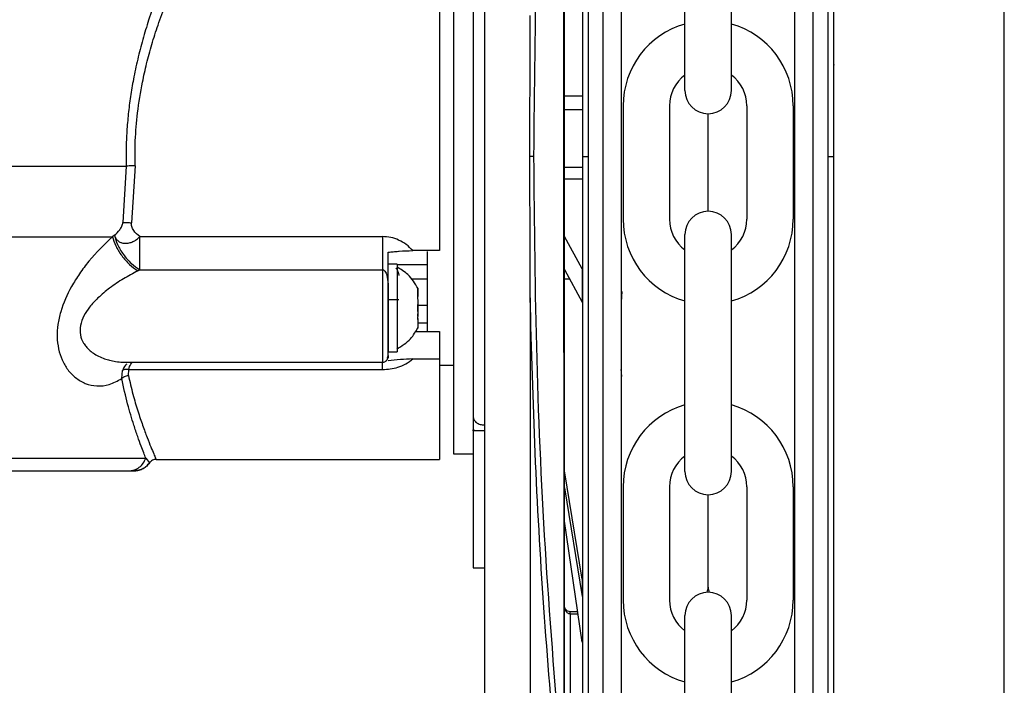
# Model space of a CAD drawing. Header units: inches. Extents: x 170 to 312, y 215 to 248.
# Tile 194 of 256: x 201.408 to 201.567, y 224.009 to 224.117. Entities that reach past the tile are written whole.
import ezdxf
from ezdxf import colors
from ezdxf.entities.mleader import LeaderData, LeaderLine
from ezdxf.math import Vec2, Vec3

# ---------------------------------------------------------------- set-up
doc = ezdxf.new("R2010")
doc.units = ezdxf.units.IN
doc.header["$LTSCALE"] = 0.25
doc.header["$MEASUREMENT"] = 0
doc.layers.add('ANNOTATIONS', color=1, linetype='Continuous')
doc.layers.add('MOTOR LH', color=7, linetype='Continuous')
doc.styles.add('ARIAL', font='arial.ttf', dxfattribs={"height": 0.09375})

msp = doc.modelspace()

# ---------------------------------------------------------------- linework, layer by layer
at = {"layer": 'MOTOR LH'}
for p, q in [((201.5671826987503, 220.6835661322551), (201.5671826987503, 224.6108812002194)), ((201.5363232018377, 224.094699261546), (201.5363214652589, 224.2100430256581)), ((201.538722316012, 224.0946992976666), (201.5387205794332, 224.2100430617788)), ((201.5023648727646, 224.2033727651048), (201.5023665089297, 224.0946987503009)), ((201.4999657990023, 224.2006885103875), (201.4999673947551, 224.0946987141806)), ((201.4960754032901, 223.9957645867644), (201.4960724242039, 224.1936342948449)), ((201.496148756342, 223.9957645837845), (201.4961457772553, 224.1936342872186)), ((201.4832275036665, 224.1914093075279), (201.4832304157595, 223.9979892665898)), ((201.515602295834, 224.1053804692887), (201.515602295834, 224.1436576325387)), ((201.5231112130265, 224.1053804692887), (201.5231112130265, 224.1436576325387)), ((201.4961471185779, 224.1045441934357), (201.499044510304, 224.1045442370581)), ((201.5056209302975, 224.1029080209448), (201.5056209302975, 224.0845935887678)), ((201.5131298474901, 224.1029080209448), (201.5131298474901, 224.0845935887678)), ((201.5255836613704, 224.1029080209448), (201.5255836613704, 224.0845935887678)), ((201.533092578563, 224.1029080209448), (201.533092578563, 224.0845935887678)), ((201.4961471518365, 224.1023351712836), (201.4990445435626, 224.1023352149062)), ((201.5193567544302, 224.0858755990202), (201.5193567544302, 224.1016260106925)), ((201.5396450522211, 224.094700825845), (201.5396449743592, 224.0998723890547)), ((201.4990446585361, 224.0946987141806), (201.4999673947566, 224.0946987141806)), ((201.4999673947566, 224.0946987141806), (201.4999689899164, 223.9887494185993)), ((201.5023665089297, 224.0946987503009), (201.5023681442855, 223.9860797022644)), ((201.5363249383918, 223.9793589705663), (201.5363232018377, 224.094699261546)), ((201.5387223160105, 224.0946992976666), (201.5396450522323, 224.0946993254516)), ((201.5387240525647, 223.9793590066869), (201.5387223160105, 224.0946992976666)), ((201.4253649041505, 224.0931640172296), (201.4248280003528, 224.0840561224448)), ((201.4268059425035, 224.0932198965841), (201.426233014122, 224.0840068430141)), ((201.4990446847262, 224.0929591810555), (201.4961472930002, 224.0929591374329)), ((201.4990447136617, 224.0910372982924), (201.4961473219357, 224.0910372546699)), ((201.4234634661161, 224.081989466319), (201.4231659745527, 224.0817584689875)), ((201.427552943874, 224.0817817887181), (201.4667463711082, 224.0817817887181)), ((201.4989910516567, 224.0765562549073), (201.4961474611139, 224.0817930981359)), ((201.515602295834, 224.0438439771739), (201.515602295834, 224.0821211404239)), ((201.5231112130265, 224.0438439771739), (201.5231112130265, 224.0821211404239)), ((201.4759737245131, 224.0795166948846), (201.4716426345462, 224.0795171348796)), ((201.4272239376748, 224.0762541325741), (201.4275529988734, 224.0764208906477)), ((201.4275529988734, 224.0764208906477), (201.4667463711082, 224.0764204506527)), ((201.469145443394, 224.0773527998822), (201.4676691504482, 224.0773527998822)), ((201.469145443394, 224.0773527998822), (201.469145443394, 224.0631422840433)), ((201.4739990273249, 224.0772036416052), (201.469145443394, 224.0772040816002)), ((201.4961475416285, 224.0764453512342), (201.4989911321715, 224.0712085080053)), ((201.4989910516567, 224.0765562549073), (201.4989911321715, 224.0712085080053)), ((201.4739990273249, 224.0748813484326), (201.4714165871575, 224.0748813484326)), ((201.4969967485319, 224.0748814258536), (201.4961475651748, 224.0748814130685)), ((201.4676690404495, 224.072760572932), (201.4676690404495, 224.0631422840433)), ((201.469145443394, 224.0729321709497), (201.4692031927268, 224.0729321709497)), ((201.4724672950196, 224.0721454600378), (201.4724672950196, 224.0734482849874)), ((201.4676690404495, 224.0716319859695), (201.4693853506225, 224.0716319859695)), ((201.4724307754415, 224.0720473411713), (201.4724672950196, 224.0720473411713)), ((201.4724672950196, 224.0720851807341), (201.4724672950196, 224.0720957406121)), ((201.4724672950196, 224.0715629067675), (201.4724672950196, 224.0712166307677)), ((201.4906111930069, 224.0718821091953), (201.4906123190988, 223.9970876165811)), ((201.4724672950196, 224.0696779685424), (201.4724672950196, 224.070816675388)), ((201.4739990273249, 224.0706252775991), (201.4724672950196, 224.0706252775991)), ((201.4724672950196, 224.0685414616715), (201.4724198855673, 224.0685414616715)), ((201.4724672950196, 224.0684477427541), (201.4724330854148, 224.0684477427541)), ((201.4724672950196, 224.068931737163), (201.4724672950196, 224.0692784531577)), ((201.4724672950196, 224.0685414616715), (201.4724672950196, 224.0670467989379)), ((201.4720832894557, 224.0664774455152), (201.4759736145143, 224.0664774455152)), ((201.4724672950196, 224.0678572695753), (201.4739990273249, 224.0678572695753)), ((201.4675513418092, 224.062209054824), (201.4676034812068, 224.062368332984)), ((201.4676034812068, 224.062368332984), (201.4676690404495, 224.0625680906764)), ((201.4676690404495, 224.0631422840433), (201.469145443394, 224.0631422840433)), ((201.4716426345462, 224.0620312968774), (201.4759736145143, 224.0620312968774)), ((201.4246422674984, 224.0588338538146), (201.4247920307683, 224.0601401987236)), ((201.4252768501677, 224.0614817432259), (201.4667462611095, 224.0614817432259)), ((201.4257156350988, 224.0593675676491), (201.4257724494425, 224.0603109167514)), ((201.4257724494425, 224.0603109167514), (201.4667462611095, 224.0603104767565)), ((201.4759736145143, 224.0610201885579), (201.4782435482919, 224.0610201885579)), ((201.4813808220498, 224.0526915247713), (201.4815210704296, 224.0521767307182)), ((201.4813841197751, 224.0526912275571), (201.481524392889, 224.0521761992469)), ((201.4813808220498, 224.0504083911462), (201.4813808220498, 224.0505777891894)), ((201.4817756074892, 224.0504083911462), (201.4813808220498, 224.0505777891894)), ((201.4813841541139, 224.0504079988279), (201.4813841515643, 224.050577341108)), ((201.4817790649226, 224.0504080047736), (201.4813841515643, 224.050577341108)), ((201.483226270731, 224.0504083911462), (201.4813808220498, 224.0504083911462)), ((201.4832296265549, 224.0504080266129), (201.4813841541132, 224.0504079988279)), ((201.4813841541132, 224.0504079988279), (201.481384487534, 224.028262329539)), ((201.4285323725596, 224.0459904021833), (201.429136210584, 224.0452340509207)), ((201.4302019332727, 224.0457954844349), (201.4759735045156, 224.04579504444)), ((201.4782434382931, 224.0467177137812), (201.4813808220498, 224.0467177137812)), ((201.425758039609, 224.0439501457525), (201.4266304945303, 224.0439501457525)), ((201.4261831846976, 224.0439827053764), (201.4266875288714, 224.0439497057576)), ((201.4266296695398, 224.0439765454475), (201.4271656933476, 224.0439981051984)), ((201.4267003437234, 224.0439501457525), (201.4266369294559, 224.0439501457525)), ((201.4989918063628, 224.0264292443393), (201.4961480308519, 224.0439513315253)), ((201.4961480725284, 224.0411831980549), (201.4989918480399, 224.023661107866)), ((201.5056209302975, 224.04137152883), (201.5056209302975, 224.0230570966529)), ((201.5131298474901, 224.04137152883), (201.5131298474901, 224.0230570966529)), ((201.5255836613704, 224.04137152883), (201.5255836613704, 224.0230570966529)), ((201.533092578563, 224.04137152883), (201.533092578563, 224.0230570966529)), ((201.5193567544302, 224.0251562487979), (201.5193567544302, 224.0400895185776)), ((201.4989919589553, 224.0162945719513), (201.4961481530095, 224.0358376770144)), ((201.4813844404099, 224.0313930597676), (201.4813844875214, 224.0282639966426)), ((201.481384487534, 224.028262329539), (201.4832299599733, 224.0282623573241)), ((201.4989918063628, 224.0264292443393), (201.4989918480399, 224.023661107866)), ((201.4982796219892, 224.0211898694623), (201.497071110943, 224.0211898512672)), ((201.4970711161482, 224.020844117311), (201.4970711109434, 224.021189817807)), ((201.4970711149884, 224.0208441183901), (201.4983299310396, 224.0208441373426)), ((201.4970711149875, 224.020844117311), (201.4970715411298, 223.9925396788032)), ((201.515602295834, 223.982307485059), (201.515602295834, 224.020584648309)), ((201.5231112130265, 223.982307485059), (201.5231112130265, 224.020584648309))]:
    msp.add_line(p, q, dxfattribs=at)
at = {"layer": 'MOTOR LH', "flags": 128}
for points in [[(201.4782439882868, 224.1426823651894), (201.4782439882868, 224.1276274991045), (201.4782438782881, 224.1233533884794), (201.4782438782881, 224.1084617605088), (201.4782437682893, 224.1030322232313), (201.4782437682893, 224.0919104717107), (201.4782436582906, 224.0863682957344), (201.4782436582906, 224.0707088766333), (201.4782435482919, 224.0660471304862), (201.4782435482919, 224.0480112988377), (201.4782434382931, 224.0470424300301), (201.4782434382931, 224.0467177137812)], [(201.2956665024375, 224.0931648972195), (201.3208514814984, 224.0931648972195), (201.3271408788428, 224.0931644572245), (201.4035543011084, 224.0931644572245), (201.4096320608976, 224.0931640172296), (201.4253649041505, 224.0931640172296)], [(201.2956373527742, 224.0817593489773), (201.3138640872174, 224.0817593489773), (201.3195883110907, 224.0817589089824), (201.3742037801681, 224.0817589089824), (201.3812521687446, 224.0817584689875), (201.4231659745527, 224.0817584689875)], [(201.4739991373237, 224.0793732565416), (201.4739990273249, 224.0778601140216), (201.4739990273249, 224.0664778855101)], [(201.4667463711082, 224.0764204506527), (201.4667463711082, 224.0694716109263), (201.4667462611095, 224.0670071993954), (201.4667462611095, 224.0614817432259)], [(201.4759736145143, 224.0664774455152), (201.4759736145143, 224.0491139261), (201.4759735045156, 224.047356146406), (201.4759735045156, 224.04579504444)], [(201.2974727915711, 224.0459908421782), (201.3172945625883, 224.0459908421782), (201.3222057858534, 224.0459904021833), (201.3841680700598, 224.0459904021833), (201.3902832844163, 224.0459899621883), (201.4226485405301, 224.0459899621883), (201.4252284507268, 224.0459904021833), (201.4285325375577, 224.0459904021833)]]:
    msp.add_lwpolyline(points, dxfattribs=at)
at = {"layer": 'MOTOR LH'}
for centre, radius, start, end in [((201.5193567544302, 224.1029080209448), 0.01373582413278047, 105.8627163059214, 180), ((201.5193567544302, 224.1029080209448), 0.01373582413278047, 7.016709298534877e-15, 74.13728369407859), ((201.5193567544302, 224.1029080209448), 0.006226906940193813, 127.0808355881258, 180), ((201.5193567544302, 224.1029080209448), 0.006226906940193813, 7.016709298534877e-15, 52.91916441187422), ((201.5193567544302, 224.1053804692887), 0.003754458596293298, 180, 7.016709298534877e-15), ((201.5193567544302, 224.0821211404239), 0.003754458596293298, 7.016709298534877e-15, 180), ((201.5193567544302, 224.0845935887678), 0.01373582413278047, 180, 254.1372836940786), ((201.5193567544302, 224.0845935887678), 0.006226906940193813, 180, 232.9191644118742), ((201.5193567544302, 224.0845935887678), 0.01373582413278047, 285.8627163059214, 7.016709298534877e-15), ((201.5193567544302, 224.0845935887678), 0.006226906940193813, 307.0808355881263, 7.016709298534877e-15), ((201.5193567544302, 224.04137152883), 0.01373582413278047, 105.8627163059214, 180), ((201.5193567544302, 224.04137152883), 0.01373582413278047, 7.016709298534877e-15, 74.13728369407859), ((201.5193567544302, 224.04137152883), 0.006226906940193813, 127.0808355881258, 180), ((201.5193567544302, 224.04137152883), 0.006226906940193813, 7.016709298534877e-15, 52.91916441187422), ((201.5193567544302, 224.0438439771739), 0.003754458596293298, 180, 7.016709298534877e-15), ((201.5170674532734, 224.0251562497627), 0.002289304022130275, 339.0051765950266, 7.016709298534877e-15), ((201.5216460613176, 224.0251562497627), 0.002289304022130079, 180, 200.9948297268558), ((201.5193567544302, 224.020584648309), 0.003754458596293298, 7.016709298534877e-15, 180), ((201.5193567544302, 224.0230570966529), 0.01373582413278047, 180, 254.1372836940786), ((201.5193567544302, 224.0230570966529), 0.006226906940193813, 180, 232.9191644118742), ((201.5193567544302, 224.0230570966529), 0.01373582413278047, 285.8627163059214, 7.016709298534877e-15), ((201.5193567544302, 224.0230570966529), 0.006226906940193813, 307.0808355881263, 7.016709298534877e-15)]:
    msp.add_arc(centre, radius, start, end, dxfattribs=at)
for points, knots in [([(201.5396450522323, 224.0946993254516), (201.5396449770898, 224.0996902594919), (201.5396448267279, 224.1096772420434), (201.5396446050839, 224.1243987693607), (201.5396443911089, 224.1386109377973), (201.5396441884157, 224.152073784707), (201.5396440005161, 224.1645540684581), (201.5396438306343, 224.175837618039), (201.5396436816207, 224.1857351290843), (201.5396435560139, 224.1940779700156), (201.5396434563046, 224.2007007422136), (201.5396433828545, 224.2055793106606), (201.5396433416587, 224.2083158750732), (201.5396433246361, 224.2094459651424), (201.5396433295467, 224.2091202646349), (201.5396433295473, 224.2091202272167)], [0, 0, 0, 0, 0.0833060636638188, 0.1666974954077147, 0.2499975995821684, 0.3333024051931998, 0.4166951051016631, 0.4999952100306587, 0.5833002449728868, 0.6666928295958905, 0.7499928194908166, 0.8332978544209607, 0.9166904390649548, 0.999990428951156, 1, 1, 1, 1]), ([(201.5333704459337, 224.0946992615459), (201.5333703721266, 224.0996015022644), (201.5333702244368, 224.1094110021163), (201.5333700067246, 224.1238713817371), (201.5333697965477, 224.1378312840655), (201.5333695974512, 224.1510552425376), (201.5333694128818, 224.1633143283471), (201.5333692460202, 224.1743972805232), (201.5333690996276, 224.1841206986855), (201.5333689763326, 224.1923099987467), (201.5333688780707, 224.1988366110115), (201.5333688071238, 224.2035489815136), (201.5333687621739, 224.2065346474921), (201.5333687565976, 224.2069050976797), (201.5333687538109, 224.2070902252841)], [0, 0, 0, 0, 0.08330446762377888, 0.166694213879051, 0.2499999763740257, 0.3333008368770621, 0.4166943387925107, 0.4999999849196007, 0.5833008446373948, 0.6666942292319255, 0.7499999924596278, 0.8333009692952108, 0.9166943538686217, 1, 1, 1, 1]), ([(201.5053175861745, 224.2061954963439), (201.5053175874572, 224.2061102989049), (201.5053175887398, 224.2060251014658), (201.5053175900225, 224.2059399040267), (201.5053176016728, 224.2051660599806), (201.5053176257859, 224.2035644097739), (201.5053176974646, 224.1988034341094), (201.5053177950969, 224.1923186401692), (201.5053179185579, 224.1841183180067), (201.5053180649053, 224.1743978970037), (201.5053182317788, 224.1633141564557), (201.505318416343, 224.1510554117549), (201.5053186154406, 224.1378313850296), (201.5053188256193, 224.123871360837), (201.505319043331, 224.109411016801), (201.5053191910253, 224.0996012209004), (201.5053192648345, 224.094698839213)], [-0.009409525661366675, -0.009409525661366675, -0.009409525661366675, -0.009409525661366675, 0, 0, 0, 0.08546624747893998, 0.1768922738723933, 0.268313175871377, 0.3598353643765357, 0.4512615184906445, 0.5426821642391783, 0.6342044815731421, 0.7256307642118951, 0.8170515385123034, 0.9085726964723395, 1, 1, 1, 1]), ([(201.4990430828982, 224.1993524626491), (201.499043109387, 224.1975930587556), (201.4990431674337, 224.1937375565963), (201.4990432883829, 224.1857040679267), (201.4990434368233, 224.1758446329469), (201.4990436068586, 224.1645508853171), (201.4990437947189, 224.1520732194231), (201.499043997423, 224.1386096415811), (201.4990442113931, 224.1243977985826), (201.4990444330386, 224.1096761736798), (201.4990445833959, 224.0996895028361), (201.4990446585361, 224.0946987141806)], [0, 0, 0, 0, 0.09501659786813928, 0.2082163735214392, 0.3212904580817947, 0.4343712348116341, 0.5475710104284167, 0.6606452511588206, 0.7737261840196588, 0.886920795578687, 1, 1, 1, 1]), ([(201.4912211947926, 224.0947001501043), (201.491319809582, 224.1056161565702), (201.4915170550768, 224.1274499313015), (201.4929995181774, 224.1600498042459), (201.4947624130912, 224.1814254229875), (201.4956440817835, 224.1921159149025)], [0, 0, 0, 0, 0.3332416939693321, 0.6665371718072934, 1, 1, 1, 1]), ([(201.4759740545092, 224.1397471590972), (201.4759740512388, 224.1384178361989), (201.4759740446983, 224.1357593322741), (201.4759740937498, 224.1299413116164), (201.4759739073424, 224.1230219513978), (201.4759739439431, 224.115097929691), (201.4759739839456, 224.1064765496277), (201.4759737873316, 224.0974581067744), (201.4759738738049, 224.088307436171), (201.4759737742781, 224.0824470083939), (201.4759737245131, 224.0795166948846)], [0, 0, 0, 0, 0.1250053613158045, 0.2499973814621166, 0.3750018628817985, 0.5000021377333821, 0.624998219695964, 0.7500007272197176, 0.874996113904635, 1, 1, 1, 1]), ([(201.4813812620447, 224.1367081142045), (201.4813812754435, 224.1337131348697), (201.4813813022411, 224.1277231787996), (201.4813811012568, 224.1172796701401), (201.481381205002, 224.1061914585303), (201.481380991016, 224.0946998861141), (201.4813810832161, 224.083208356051), (201.4813809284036, 224.0721197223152), (201.4813807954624, 224.0616766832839), (201.4813808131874, 224.0556865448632), (201.4813808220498, 224.0526915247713)], [0, 0, 0, 0, 0.124998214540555, 0.2499963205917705, 0.3749989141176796, 0.4999955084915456, 0.6249968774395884, 0.7499994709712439, 0.8750017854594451, 1, 1, 1, 1]), ([(201.4332889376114, 224.127810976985), (201.4327474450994, 224.1265851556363), (201.4317025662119, 224.124219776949), (201.4302518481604, 224.1204927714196), (201.4290360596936, 224.1169771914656), (201.4280310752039, 224.1136442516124), (201.4272058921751, 224.1104517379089), (201.4265500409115, 224.1073698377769), (201.4260510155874, 224.1044192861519), (201.4256932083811, 224.1016150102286), (201.4254568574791, 224.0988033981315), (201.4253332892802, 224.0959838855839), (201.4253543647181, 224.094104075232), (201.4253649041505, 224.0931640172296)], [0, 0, 0, 0, 0.1290318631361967, 0.2489834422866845, 0.3596689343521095, 0.4517581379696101, 0.5420012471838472, 0.6309113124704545, 0.7060594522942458, 0.7802100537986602, 0.8536768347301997, 0.926826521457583, 1, 1, 1, 1]), ([(201.4268059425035, 224.0932198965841), (201.4267991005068, 224.0945693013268), (201.4267846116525, 224.097426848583), (201.4271769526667, 224.1019721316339), (201.4278431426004, 224.1061287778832), (201.4286714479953, 224.1097918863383), (201.4295101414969, 224.1128726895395), (201.4305374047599, 224.1160964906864), (201.43174946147, 224.1193998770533), (201.4332293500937, 224.1230043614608), (201.4343097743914, 224.1253143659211), (201.4349142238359, 224.1266067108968)], [0, 0, 0, 0, 0.1082425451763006, 0.2292182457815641, 0.3670312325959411, 0.4518303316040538, 0.5421950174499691, 0.6382021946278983, 0.746058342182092, 0.8579309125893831, 1, 1, 1, 1]), ([(201.5396449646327, 224.100518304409), (201.5396449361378, 224.1024109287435), (201.5396448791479, 224.1061961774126), (201.5396448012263, 224.1113717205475), (201.5396447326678, 224.1159253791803), (201.5396446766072, 224.1196489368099), (201.5396446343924, 224.1224528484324), (201.5396446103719, 224.1240483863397), (201.5396446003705, 224.1247125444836), (201.539644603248, 224.1245215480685), (201.5396446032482, 224.1245215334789)], [0, 0, 0, 0, 0.1428555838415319, 0.2857111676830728, 0.428566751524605, 0.5714223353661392, 0.7142779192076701, 0.8571335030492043, 0.9999890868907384, 1, 1, 1, 1]), ([(201.4905725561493, 224.0946974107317), (201.4905726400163, 224.0953125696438), (201.4905730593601, 224.0983884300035), (201.4905804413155, 224.1037307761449), (201.4906010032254, 224.1107235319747), (201.4906073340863, 224.1152530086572), (201.4906104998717, 224.117518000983)], [0, 0, 0, 0, 0.08083862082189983, 0.4042017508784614, 0.7020674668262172, 0.9999999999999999, 0.9999999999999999, 0.9999999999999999, 0.9999999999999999]), ([(201.539644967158, 224.1003506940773), (201.5396449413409, 224.1020654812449), (201.5396448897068, 224.1054950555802), (201.5396448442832, 224.1085118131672), (201.5396448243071, 224.1098394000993), (201.5396448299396, 224.1094647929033), (201.5396448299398, 224.1094647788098)], [0, 0, 0, 0, 0.3333291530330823, 0.6666583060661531, 0.9999874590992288, 0.9999999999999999, 0.9999999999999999, 0.9999999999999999, 0.9999999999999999]), ([(201.4912211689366, 224.0946974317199), (201.491189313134, 224.0946974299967), (201.491124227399, 224.0946974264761), (201.4909712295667, 224.0946974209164), (201.4907857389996, 224.0946974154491), (201.4906432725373, 224.0946974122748), (201.4905725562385, 224.0946974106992)], [0, 0, 0, 0, 0.2412812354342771, 0.4929703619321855, 0.7483249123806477, 1, 1, 1, 1]), ([(201.4906111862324, 224.071883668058), (201.4906108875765, 224.0724981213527), (201.4906093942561, 224.0755704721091), (201.4905849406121, 224.0831734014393), (201.4905774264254, 224.0901658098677), (201.4905725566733, 224.0946974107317)], [0, 0, 0, 0, 0.08086409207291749, 0.4043315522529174, 1, 1, 1, 1]), ([(201.4956470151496, 223.9972829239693), (201.4947649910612, 224.0079736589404), (201.4930013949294, 224.0293496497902), (201.4915180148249, 224.0619500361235), (201.4913201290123, 224.0837840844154), (201.4912211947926, 224.0947001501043)], [0, 0, 0, 0, 0.3334667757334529, 0.6667626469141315, 0.9999999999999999, 0.9999999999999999, 0.9999999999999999, 0.9999999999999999]), ([(201.4990446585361, 224.0946987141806), (201.4990447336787, 224.0897077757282), (201.4990448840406, 224.0797208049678), (201.4990451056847, 224.0649993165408), (201.4990453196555, 224.050787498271), (201.4990455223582, 224.0373241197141), (201.4990457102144, 224.024846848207), (201.4990458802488, 224.0135533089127), (201.499046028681, 224.0036945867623), (201.4990461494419, 223.9956737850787), (201.4990462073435, 223.9918280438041), (201.4990462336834, 223.9900785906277)], [0, 0, 0, 0, 0.1131436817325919, 0.2264028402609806, 0.3395379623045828, 0.4526797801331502, 0.5659406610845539, 0.6790759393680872, 0.7922177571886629, 0.9054784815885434, 1, 1, 1, 1]), ([(201.5053192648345, 224.094698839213), (201.5053193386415, 224.0897966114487), (201.5053194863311, 224.0799871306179), (201.5053197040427, 224.0655268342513), (201.5053199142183, 224.0515670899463), (201.5053201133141, 224.0383432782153), (201.5053202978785, 224.0260846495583), (201.5053204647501, 224.0150011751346), (201.5053206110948, 224.0052811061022), (201.5053207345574, 223.9970808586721), (201.5053208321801, 223.9905968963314), (201.5053209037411, 223.9858439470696), (201.5053209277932, 223.9842464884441), (201.5053209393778, 223.9834770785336), (201.5053209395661, 223.9834645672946), (201.5053209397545, 223.9834520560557), (201.5053209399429, 223.9834395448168)], [0, 0, 0, 0, 0.09147262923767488, 0.1830390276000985, 0.2745133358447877, 0.3659820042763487, 0.4575523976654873, 0.549026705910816, 0.6404955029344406, 0.7320658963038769, 0.8235400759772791, 0.9150087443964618, 1, 1, 1, 1.001382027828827, 1.001382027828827, 1.001382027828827, 1.001382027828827]), ([(201.5333721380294, 223.9823117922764), (201.5333721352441, 223.9824967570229), (201.53337212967, 223.9828669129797), (201.533372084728, 223.9858518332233), (201.5333720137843, 223.9905637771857), (201.5333719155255, 223.9970899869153), (201.5333717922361, 224.0052787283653), (201.5333716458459, 224.0150018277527), (201.5333714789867, 224.0260844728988), (201.5333712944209, 224.0383431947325), (201.5333710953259, 224.0515669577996), (201.5333708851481, 224.0655268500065), (201.5333706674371, 224.0799870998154), (201.533370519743, 224.0897968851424), (201.5333704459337, 224.0946992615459)], [0, 0, 0, 0, 0.08329208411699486, 0.1666861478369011, 0.2499928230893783, 0.3332944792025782, 0.4166886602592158, 0.4999952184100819, 0.5832968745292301, 0.6666910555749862, 0.7499976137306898, 0.8332992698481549, 0.9166923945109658, 1, 1, 1, 1]), ([(201.5396467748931, 223.9802817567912), (201.5396467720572, 223.9804700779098), (201.5396467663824, 223.9808469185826), (201.5396467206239, 223.9838860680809), (201.5396466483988, 223.9886831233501), (201.5396465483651, 223.9953272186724), (201.5396464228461, 224.0036640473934), (201.5396462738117, 224.0135627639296), (201.5396461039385, 224.0248456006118), (201.5396459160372, 224.0373258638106), (201.5396457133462, 224.0507884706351), (201.5396454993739, 224.0650003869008), (201.53964527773, 224.0797218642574), (201.5396451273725, 224.0897085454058), (201.5396450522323, 224.0946993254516)], [0, 0, 0, 0, 0.08330560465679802, 0.1666989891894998, 0.2500000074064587, 0.3333056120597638, 0.416698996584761, 0.5000000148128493, 0.5833056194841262, 0.6666990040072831, 0.7500000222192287, 0.8333056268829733, 0.9166955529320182, 1, 1, 1, 1]), ([(201.4268059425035, 224.0932198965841), (201.4266697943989, 224.0932163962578), (201.4263939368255, 224.0932093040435), (201.4260007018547, 224.0931955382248), (201.4256422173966, 224.0931801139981), (201.4254566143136, 224.0931693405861), (201.4253649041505, 224.0931640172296)], [0, 0, 0, 0, 0.2467304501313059, 0.4999148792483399, 0.7528980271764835, 0.9999999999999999, 0.9999999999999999, 0.9999999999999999, 0.9999999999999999]), ([(201.4234634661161, 224.081989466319), (201.4237637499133, 224.0822595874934), (201.4242156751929, 224.08266611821), (201.4246172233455, 224.0833476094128), (201.4247722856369, 224.0837605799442), (201.4248096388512, 224.0839587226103), (201.4248280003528, 224.0840561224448)], [0, 0, 0, 0, 0.5138927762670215, 0.773405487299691, 0.8886142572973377, 0.9999999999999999, 0.9999999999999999, 0.9999999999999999, 0.9999999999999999]), ([(201.4248280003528, 224.0840561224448), (201.4249185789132, 224.0840646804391), (201.4251020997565, 224.0840820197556), (201.425450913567, 224.0840799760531), (201.4258331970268, 224.0840563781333), (201.4261007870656, 224.0840232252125), (201.426233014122, 224.0840068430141)], [0, 0, 0, 0, 0.2464853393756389, 0.4994029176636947, 0.7526347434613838, 1, 1, 1, 1]), ([(201.4275528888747, 224.0817817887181), (201.4271953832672, 224.0820822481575), (201.4266544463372, 224.0825368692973), (201.4262890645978, 224.0832636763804), (201.4262061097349, 224.083699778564), (201.4262241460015, 224.083905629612), (201.426233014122, 224.0840068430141)], [0, 0, 0, 0, 0.5093131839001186, 0.7706349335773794, 0.8872251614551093, 1, 1, 1, 1]), ([(201.4231659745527, 224.0817584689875), (201.4218600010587, 224.0805115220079), (201.4199859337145, 224.0787221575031), (201.4178220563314, 224.0758377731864), (201.4161553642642, 224.0731826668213), (201.4149063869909, 224.0703614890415), (201.4142940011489, 224.067584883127), (201.4141682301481, 224.0655365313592), (201.4143944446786, 224.0635818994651), (201.4149917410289, 224.0617768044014), (201.4159283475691, 224.0601967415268), (201.4172044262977, 224.0588902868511), (201.4188001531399, 224.0579587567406), (201.4206556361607, 224.0575596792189), (201.4226523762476, 224.0577630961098), (201.4239783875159, 224.0584766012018), (201.4246423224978, 224.0588338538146)], [0, 0, 0, 0, 0.1391143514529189, 0.1996286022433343, 0.2565761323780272, 0.3588567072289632, 0.4090681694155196, 0.4578746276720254, 0.510806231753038, 0.5649479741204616, 0.6229403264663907, 0.6865974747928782, 0.7576487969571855, 0.8354375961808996, 0.9176034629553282, 1, 1, 1, 1]), ([(201.4231659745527, 224.0817584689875), (201.4233118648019, 224.0812733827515), (201.4236120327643, 224.0802753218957), (201.4245927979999, 224.0786928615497), (201.4258427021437, 224.0772515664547), (201.4267725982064, 224.076580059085), (201.4272239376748, 224.0762541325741)], [0, 0, 0, 0, 0.2433159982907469, 0.5006206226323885, 0.7576184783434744, 1, 1, 1, 1]), ([(201.4234634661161, 224.081989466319), (201.4234813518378, 224.0819231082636), (201.4235295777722, 224.0817441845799), (201.423697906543, 224.0814219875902), (201.4240110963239, 224.0810818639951), (201.4243434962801, 224.0808937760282), (201.4247096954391, 224.080758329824), (201.425153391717, 224.0806764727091), (201.4258142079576, 224.0807305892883), (201.4264634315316, 224.080953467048), (201.4270613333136, 224.0812899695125), (201.4273884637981, 224.0816172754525), (201.4275528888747, 224.0817817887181)], [0, 0, 0, 0, 0.04654761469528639, 0.1255080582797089, 0.2503904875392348, 0.3617497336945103, 0.3752916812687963, 0.5003410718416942, 0.6380593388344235, 0.750408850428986, 0.8745483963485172, 1, 1, 1, 1]), ([(201.4234694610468, 224.081994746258), (201.4236110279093, 224.081499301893), (201.4239026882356, 224.0804785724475), (201.4248861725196, 224.0788676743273), (201.4261508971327, 224.0774095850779), (201.427094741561, 224.0767439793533), (201.4275528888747, 224.0764208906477)], [0, 0, 0, 0, 0.24268176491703, 0.4999803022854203, 0.7572876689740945, 1, 1, 1, 1]), ([(201.4275528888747, 224.0764208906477), (201.4275528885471, 224.0767903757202), (201.4275528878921, 224.0775292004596), (201.427552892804, 224.0788981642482), (201.427552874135, 224.0803521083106), (201.4275529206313, 224.0813053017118), (201.427552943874, 224.0817817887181)], [0, 0, 0, 0, 0.250044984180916, 0.4999915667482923, 0.7500533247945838, 1, 1, 1, 1]), ([(201.4716426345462, 224.0795171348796), (201.4713135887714, 224.0798610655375), (201.4706573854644, 224.0805469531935), (201.4694207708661, 224.0812491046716), (201.468103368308, 224.0817020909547), (201.4671990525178, 224.0817552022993), (201.4667463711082, 224.0817817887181)], [0, 0, 0, 0, 0.2597503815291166, 0.5180101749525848, 0.7587260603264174, 1, 1, 1, 1]), ([(201.4667463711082, 224.0817817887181), (201.4667463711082, 224.0813051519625), (201.4667463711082, 224.0803519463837), (201.4667463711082, 224.0788979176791), (201.4667463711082, 224.0775288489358), (201.4667463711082, 224.0767899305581), (201.4667463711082, 224.0764204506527)], [0, 0, 0, 0, 0.2500044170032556, 0.4999732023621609, 0.749972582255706, 1, 1, 1, 1]), ([(201.4676690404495, 224.072707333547), (201.4676690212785, 224.0736077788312), (201.4676689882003, 224.0751614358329), (201.4676691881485, 224.0771571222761), (201.4676691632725, 224.07854711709), (201.4676691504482, 224.0792636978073)], [0, 0, 0, 0, 0.4004220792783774, 0.6909010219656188, 1, 1, 1, 1]), ([(201.4676691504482, 224.0792641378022), (201.4679496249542, 224.0792868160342), (201.4685080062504, 224.0793319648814), (201.4690963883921, 224.0793879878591), (201.4701308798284, 224.0794773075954), (201.470904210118, 224.0794976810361), (201.4716426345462, 224.0795171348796)], [0, 0, 0, 0, 0.2125853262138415, 0.4232244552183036, 0.4492584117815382, 1, 1, 1, 1]), ([(201.4272239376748, 224.0762541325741), (201.4264560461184, 224.0758413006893), (201.4249227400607, 224.0750169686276), (201.4227572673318, 224.0735503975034), (201.4209029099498, 224.0720194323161), (201.4194923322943, 224.0705015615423), (201.4184851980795, 224.0689985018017), (201.4179021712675, 224.0674296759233), (201.4178911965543, 224.0658555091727), (201.41834047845, 224.0647491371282), (201.4188836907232, 224.0639924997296), (201.4194125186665, 224.0634428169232), (201.4200884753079, 224.0629168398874), (201.42092601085, 224.0624279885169), (201.4218099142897, 224.0620548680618), (201.4227368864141, 224.0617750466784), (201.4237085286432, 224.0615795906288), (201.424639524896, 224.0614813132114), (201.4252470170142, 224.0614870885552), (201.4254715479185, 224.0614892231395)], [0, 0, 0, 0, 0.1027754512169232, 0.2052193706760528, 0.2967677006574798, 0.3700383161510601, 0.4316755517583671, 0.4935504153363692, 0.5537972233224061, 0.6158798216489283, 0.6472448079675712, 0.6815443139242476, 0.7225222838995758, 0.7690680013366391, 0.8213040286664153, 0.8621826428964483, 0.9107440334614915, 0.967010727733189, 1, 1, 1, 1]), ([(201.4667463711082, 224.0764204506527), (201.4667813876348, 224.0764174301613), (201.4668537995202, 224.0764111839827), (201.4670019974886, 224.0763450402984), (201.4672763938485, 224.076076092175), (201.4676951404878, 224.074870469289), (201.4676805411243, 224.073660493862), (201.4676690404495, 224.072707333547)], [0, 0, 0, 0, 0.02484032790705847, 0.05136817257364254, 0.1148328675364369, 0.3027080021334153, 1, 1, 1, 1]), ([(201.4689395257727, 224.0766659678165), (201.4689789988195, 224.0766139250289), (201.4691265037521, 224.0764194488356), (201.4692764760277, 224.0760987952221), (201.4693717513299, 224.0757547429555), (201.4693809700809, 224.0755966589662), (201.4693853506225, 224.075521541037)], [0, 0, 0, 0, 0.1680507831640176, 0.6279809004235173, 0.8232249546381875, 1, 1, 1, 1]), ([(201.4725087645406, 224.0733783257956), (201.4720230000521, 224.0741947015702), (201.4711555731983, 224.0756524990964), (201.4696996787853, 224.0765066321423), (201.4690590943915, 224.0768824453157)], [0, 0, 0, 0, 0.5600062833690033, 1, 1, 1, 1]), ([(201.4676690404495, 224.0625680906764), (201.4676690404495, 224.0627128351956), (201.4676690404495, 224.0630022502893), (201.4676690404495, 224.0638482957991), (201.4676690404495, 224.0649521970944), (201.4676690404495, 224.0662968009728), (201.4676690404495, 224.0678145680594), (201.4676690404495, 224.0694385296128), (201.4676690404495, 224.071105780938), (201.4676690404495, 224.0721726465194), (201.4676690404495, 224.0727060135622)], [0, 0, 0, 0, 0.1250352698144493, 0.2500066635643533, 0.3750319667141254, 0.5000101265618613, 0.6249960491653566, 0.7499936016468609, 0.8750122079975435, 1, 1, 1, 1]), ([(201.4724172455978, 224.0735662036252), (201.4724168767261, 224.0735670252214), (201.4724155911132, 224.0735698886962), (201.4724157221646, 224.0735695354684), (201.4724158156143, 224.0735692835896)], [0, 0, 0, 0, 0.2869228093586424, 0.9999999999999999, 0.9999999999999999, 0.9999999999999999, 0.9999999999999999]), ([(201.4724672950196, 224.0734482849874), (201.4724672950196, 224.0733757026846), (201.4724672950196, 224.0732305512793), (201.4724672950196, 224.0726927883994), (201.4724672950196, 224.0722725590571), (201.4724672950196, 224.0721327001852)], [0, 0, 0, 0, 0.4002299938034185, 0.8003871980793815, 1, 1, 1, 1]), ([(201.5054161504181, 224.0729305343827), (201.5053829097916, 224.0725161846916), (201.5053365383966, 224.0719381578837), (201.5053233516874, 224.0714126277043), (201.5053196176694, 224.0712638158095)], [0, 0, 0, 0, 0.7168347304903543, 1, 1, 1, 1]), ([(201.4688877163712, 224.0716319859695), (201.4689545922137, 224.0716128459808), (201.4690545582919, 224.071584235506), (201.469122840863, 224.071496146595), (201.469145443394, 224.0714669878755)], [0, 0, 0, 0, 0.6689853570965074, 1, 1, 1, 1]), ([(201.4724672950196, 224.0721327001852), (201.4724540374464, 224.072109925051), (201.4724274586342, 224.0720642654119), (201.4724127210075, 224.0719399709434), (201.4724195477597, 224.071791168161), (201.4724416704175, 224.0716607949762), (201.4724610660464, 224.0715867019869), (201.4724672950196, 224.0715629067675)], [0, 0, 0, 0, 0.2291828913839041, 0.4594663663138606, 0.6794001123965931, 0.8970382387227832, 0.9999999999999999, 0.9999999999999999, 0.9999999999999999, 0.9999999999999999]), ([(201.4724672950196, 224.0715629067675), (201.4724672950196, 224.0712187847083), (201.4724672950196, 224.0705304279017), (201.4724672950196, 224.0696028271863), (201.4724672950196, 224.0690993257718), (201.4724672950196, 224.068931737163)], [0, 0, 0, 0, 0.4000966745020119, 0.8003243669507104, 1, 1, 1, 1]), ([(201.4947976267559, 223.9970877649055), (201.4941009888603, 224.0053356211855), (201.4927104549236, 224.0217988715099), (201.4913125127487, 224.0467897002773), (201.4908446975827, 224.0635296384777), (201.4906111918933, 224.0718852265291)], [0, 0, 0, 0, 0.3345923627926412, 0.6678678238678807, 1, 1, 1, 1]), ([(201.4724672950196, 224.068931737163), (201.4724540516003, 224.0688779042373), (201.472427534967, 224.0687701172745), (201.4724125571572, 224.0686106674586), (201.472419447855, 224.0684779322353), (201.4724415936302, 224.0683990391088), (201.4724610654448, 224.0683712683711), (201.4724672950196, 224.0683623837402)], [0, 0, 0, 0, 0.2290631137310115, 0.458641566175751, 0.6789921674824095, 0.8973006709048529, 1, 1, 1, 1]), ([(201.4724672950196, 224.0683623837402), (201.4724672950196, 224.0680909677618), (201.4724672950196, 224.0675481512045), (201.4724672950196, 224.0671570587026), (201.4724672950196, 224.067074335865), (201.4724672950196, 224.0670467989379)], [0, 0, 0, 0, 0.4001761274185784, 0.8003295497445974, 0.9999999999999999, 0.9999999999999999, 0.9999999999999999, 0.9999999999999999]), ([(201.4690589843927, 224.0636126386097), (201.4698675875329, 224.0641112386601), (201.4713114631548, 224.0650015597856), (201.4721429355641, 224.0664704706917), (201.4725087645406, 224.0671167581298)], [0, 0, 0, 0, 0.5600227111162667, 1, 1, 1, 1]), ([(201.4724672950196, 224.0670467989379), (201.4724540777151, 224.0670155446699), (201.4724276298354, 224.0669530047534), (201.4724163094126, 224.0669272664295), (201.4724158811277, 224.066925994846), (201.4724158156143, 224.0669258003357)], [0, 0, 0, 0, 0.4583420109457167, 0.917144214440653, 1, 1, 1, 1]), ([(201.4667414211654, 224.0614901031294), (201.4667681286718, 224.0614874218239), (201.4668989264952, 224.0614742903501), (201.4671386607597, 224.0615530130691), (201.4674133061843, 224.0617360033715), (201.4676022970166, 224.062012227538), (201.4676650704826, 224.0622498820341), (201.4676683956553, 224.0623793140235), (201.4676690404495, 224.0624044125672)], [0, 0, 0, 0, 0.05545059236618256, 0.2715647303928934, 0.5017375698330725, 0.7317853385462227, 0.9479896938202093, 1, 1, 1, 1]), ([(201.4667462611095, 224.0603104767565), (201.4671745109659, 224.0603279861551), (201.4680311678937, 224.0603630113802), (201.469316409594, 224.0606717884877), (201.470589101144, 224.0611892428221), (201.4712829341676, 224.0617438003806), (201.4716426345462, 224.0620312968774)], [0, 0, 0, 0, 0.2283352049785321, 0.4567542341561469, 0.7183678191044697, 1, 1, 1, 1]), ([(201.4676690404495, 224.0625680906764), (201.4676690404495, 224.062409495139), (201.4676690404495, 224.062157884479), (201.4676690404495, 224.062162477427), (201.4676690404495, 224.0621641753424)], [0, 0, 0, 0, 0.6303212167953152, 1, 1, 1, 1]), ([(201.4716426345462, 224.0620312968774), (201.4709781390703, 224.0620011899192), (201.4696400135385, 224.0619405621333), (201.4683290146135, 224.0617822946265), (201.4676690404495, 224.0617026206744)], [0, 0, 0, 0, 0.4965867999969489, 1, 1, 1, 1]), ([(201.4257724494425, 224.0603109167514), (201.4256805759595, 224.0603225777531), (201.4254938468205, 224.0603462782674), (201.4252270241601, 224.0603230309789), (201.4249819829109, 224.0602584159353), (201.4248549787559, 224.060179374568), (201.4247920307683, 224.0601401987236)], [0, 0, 0, 0, 0.2445408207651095, 0.49701932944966, 0.7507040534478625, 1, 1, 1, 1]), ([(201.4254701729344, 224.0611931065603), (201.4253963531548, 224.0611337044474), (201.42510447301, 224.0608988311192), (201.424925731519, 224.0604646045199), (201.4247921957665, 224.0601401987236)], [0, 0, 0, 0, 0.2529112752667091, 1, 1, 1, 1]), ([(201.4257724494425, 224.0603109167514), (201.4258696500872, 224.0606267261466), (201.4260253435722, 224.0611325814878), (201.4262703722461, 224.0613863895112), (201.426362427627, 224.0614817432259)], [0, 0, 0, 0, 0.6243077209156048, 1, 1, 1, 1]), ([(201.4667462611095, 224.0603104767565), (201.4667462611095, 224.0606422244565), (201.4667462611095, 224.0611420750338), (201.4667462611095, 224.0613962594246), (201.4667462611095, 224.0614817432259)], [0, 0, 0, 0, 0.6636937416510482, 1, 1, 1, 1]), ([(201.5054177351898, 224.0591589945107), (201.5053842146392, 224.059485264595), (201.5053372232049, 224.0599426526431), (201.5053236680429, 224.0602467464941), (201.5053197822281, 224.0603339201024)], [0, 0, 0, 0, 0.7133332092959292, 1, 1, 1, 1]), ([(201.4246422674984, 224.0588338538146), (201.4247053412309, 224.0589012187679), (201.4248335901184, 224.0590381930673), (201.4250988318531, 224.059199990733), (201.4253986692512, 224.059319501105), (201.4256110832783, 224.0593517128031), (201.4257156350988, 224.0593675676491)], [0, 0, 0, 0, 0.2458823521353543, 0.4999567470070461, 0.7538748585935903, 1, 1, 1, 1]), ([(201.4285325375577, 224.0459904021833), (201.4284258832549, 224.0462598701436), (201.4282123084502, 224.0467994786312), (201.4277681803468, 224.0479706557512), (201.4272318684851, 224.0494487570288), (201.426496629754, 224.0516452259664), (201.4255776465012, 224.0546386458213), (201.4249539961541, 224.0574359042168), (201.4246423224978, 224.0588338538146)], [0, 0, 0, 0, 0.1266017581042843, 0.2535195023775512, 0.3992195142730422, 0.544867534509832, 0.7725443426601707, 0.9999999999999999, 0.9999999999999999, 0.9999999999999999, 0.9999999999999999]), ([(201.4257156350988, 224.0593675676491), (201.4259573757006, 224.0583289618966), (201.4264410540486, 224.056250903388), (201.4272455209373, 224.0535698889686), (201.4280317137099, 224.0512328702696), (201.4287564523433, 224.0492860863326), (201.4293732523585, 224.0477424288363), (201.4298409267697, 224.0466271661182), (201.430144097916, 224.0459255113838), (201.4301827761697, 224.0458385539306), (201.4302019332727, 224.0457954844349)], [0, 0, 0, 0, 0.1247332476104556, 0.2495682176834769, 0.3745140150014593, 0.4995224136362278, 0.6245990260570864, 0.7497118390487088, 0.8760338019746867, 1, 1, 1, 1]), ([(201.4813808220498, 224.0526915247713), (201.4813808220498, 224.052261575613), (201.4813808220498, 224.0516588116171), (201.4813808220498, 224.0509497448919), (201.4813808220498, 224.0506967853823), (201.4813808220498, 224.0505777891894)], [0, 0, 0, 0, 0.5685120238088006, 0.7970211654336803, 1, 1, 1, 1]), ([(201.4813841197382, 224.0526912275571), (201.4813841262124, 224.0522612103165), (201.4813841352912, 224.0516581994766), (201.4813841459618, 224.0509494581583), (201.4813841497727, 224.0506963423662), (201.4813841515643, 224.050577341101)], [0, 0, 0, 0, 0.5684224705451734, 0.7970957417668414, 1, 1, 1, 1]), ([(201.4815210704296, 224.0521767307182), (201.4816389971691, 224.0520225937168), (201.4818747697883, 224.0517144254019), (201.4825037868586, 224.0514077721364), (201.482985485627, 224.0513666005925), (201.483226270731, 224.0513460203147)], [0, 0, 0, 0, 0.3335450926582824, 0.6668614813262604, 1, 1, 1, 1]), ([(201.481524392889, 224.0521761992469), (201.481642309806, 224.052022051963), (201.4818780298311, 224.0517139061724), (201.4825071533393, 224.0514072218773), (201.4829888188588, 224.0513661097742), (201.4832296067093, 224.0513455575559)], [0, 0, 0, 0, 0.3335894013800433, 0.6668568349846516, 1, 1, 1, 1]), ([(201.4257581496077, 224.0439501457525), (201.4260561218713, 224.0439769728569), (201.4266673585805, 224.0440320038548), (201.4274993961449, 224.0444767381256), (201.4281746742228, 224.04514022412), (201.4284152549, 224.0457117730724), (201.4285325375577, 224.0459904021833)], [0, 0, 0, 0, 0.2437327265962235, 0.499974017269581, 0.756238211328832, 1, 1, 1, 1]), ([(201.4302019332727, 224.0457954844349), (201.4301015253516, 224.0457888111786), (201.4298959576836, 224.0457751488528), (201.4296020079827, 224.045660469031), (201.4293344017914, 224.0454833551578), (201.4292020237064, 224.0453164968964), (201.4291362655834, 224.0452336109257)], [0, 0, 0, 0, 0.2402135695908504, 0.4917952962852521, 0.7475519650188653, 1, 1, 1, 1]), ([(201.4267370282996, 224.0439505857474), (201.426976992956, 224.0439743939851), (201.4274598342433, 224.0440222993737), (201.4281298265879, 224.0443088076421), (201.4287142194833, 224.0447204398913), (201.428998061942, 224.0450846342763), (201.4291371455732, 224.0452630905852)], [0, 0, 0, 0, 0.252132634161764, 0.5073249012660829, 0.7585877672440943, 0.9999999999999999, 0.9999999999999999, 0.9999999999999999, 0.9999999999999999]), ([(201.429136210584, 224.0452336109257), (201.4289941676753, 224.045053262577), (201.428703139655, 224.0446837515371), (201.4281079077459, 224.0442808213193), (201.4275425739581, 224.0440365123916), (201.4271772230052, 224.0440043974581), (201.4270555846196, 224.0439937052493)], [0, 0, 0, 0, 0.2739624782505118, 0.5613145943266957, 0.8539459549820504, 1, 1, 1, 1]), ([(201.3002810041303, 224.0439505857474), (201.3004931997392, 224.04395058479), (201.3009175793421, 224.0439505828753), (201.3043115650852, 224.0439505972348), (201.3096012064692, 224.0439505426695), (201.3168003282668, 224.0439507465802), (201.325608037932, 224.0439499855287), (201.335730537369, 224.0439501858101), (201.3468133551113, 224.0439501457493), (201.3584728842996, 224.0439501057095), (201.3703030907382, 224.0439503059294), (201.3818937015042, 224.0439495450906), (201.392842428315, 224.043949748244), (201.4027655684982, 224.043949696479), (201.4113328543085, 224.0439497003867), (201.4181934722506, 224.0439497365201), (201.4233063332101, 224.0439495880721), (201.4249408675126, 224.0439499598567), (201.4257581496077, 224.0439501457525)], [0, 0, 0, 0, 0.06250268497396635, 0.1250019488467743, 0.1874992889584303, 0.2500011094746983, 0.3124990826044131, 0.3749994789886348, 0.4375002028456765, 0.4999993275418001, 0.5624992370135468, 0.6249984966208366, 0.687498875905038, 0.749998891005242, 0.81249756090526, 0.8749963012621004, 0.9374970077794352, 1, 1, 1, 1]), ([(201.49708035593, 224.0211898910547), (201.49695559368, 224.0212014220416), (201.4967040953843, 224.0212246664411), (201.4963855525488, 224.0214683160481), (201.4961857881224, 224.0217835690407), (201.4961594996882, 224.0220206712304), (201.4961483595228, 224.0221211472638)], [0, 0, 0, 0, 0.2549111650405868, 0.5138551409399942, 0.7939879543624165, 1, 1, 1, 1]), ([(201.4970710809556, 224.0208441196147), (201.4970054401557, 224.0208499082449), (201.4968723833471, 224.0208616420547), (201.4966868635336, 224.0209521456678), (201.496523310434, 224.0210859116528), (201.4963394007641, 224.0213200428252), (201.4961817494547, 224.0216822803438), (201.496159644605, 224.0219960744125), (201.4961483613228, 224.0221562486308)], [0, 0, 0, 0, 0.1108229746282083, 0.2246430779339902, 0.3433247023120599, 0.4673421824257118, 0.7281081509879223, 1, 1, 1, 1])]:
    msp.add_open_spline(points, degree=3, knots=knots, dxfattribs=at)
for points in [[(201.5396452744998, 224.0799372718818), (201.5396452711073, 224.0801625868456), (201.5396452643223, 224.0806132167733), (201.5396452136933, 224.0839759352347), (201.5396451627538, 224.0873593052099), (201.539645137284, 224.0890509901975)], [(201.5396455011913, 224.0648805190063), (201.5396454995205, 224.0649914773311), (201.539645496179, 224.0652133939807), (201.5396454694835, 224.0669864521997), (201.539645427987, 224.0697425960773), (201.5396453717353, 224.073478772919), (201.539645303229, 224.0780289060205), (201.5396452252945, 224.0832052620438), (201.5396451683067, 224.0869903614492), (201.5396451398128, 224.0888829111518)]]:
    msp.add_open_spline(points, degree=3, dxfattribs=at)

# ---------------------------------------------------------------- leaders
at = {"layer": 'ANNOTATIONS'}
ml = msp.add_multileader_mtext('Standard', dxfattribs=at)
ml.set_content('HAND CHAIN', color=256, style='ARIAL')
ml.set_leader_properties()
ml.build(insert=Vec2(0, 0))
ml.multileader.update_dxf_attribs({"dogleg_length": 0.36, "arrow_head_size": 0.09375})
ctx = ml.context
ctx.base_point, ctx.char_height, ctx.arrow_head_size, ctx.landing_gap_size, ctx.plane_origin = Vec3(199.6915563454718, 224.0030202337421), 0.09375, 0.09375, 0.09, Vec3(201.4503351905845, 223.5697923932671)
ctx.text_align_type = 2
notes = []
notes.append((ctx, [(0, (1, 1, 0), (200.763254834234, 224.0030202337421), (-1, 0), 0.09795701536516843, [(0, [(201.5231112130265, 223.6527164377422)], 0, [])])]))
ctx.mtext.insert, ctx.mtext.alignment, ctx.mtext.flow_direction = Vec3(200.5752978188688, 224.0506946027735), 3, 5
for ctx, leaders in notes:
    for number, flags, end, landing, length, lines in leaders:
        leader = LeaderData()
        leader.index, (leader.has_last_leader_line, leader.has_dogleg_vector, leader.attachment_direction) = number, flags
        leader.last_leader_point, leader.dogleg_vector, leader.dogleg_length = Vec3(end), Vec3(landing), length
        for number, points, colour, breaks in lines:
            line = LeaderLine()
            line.index, line.vertices, line.color, line.breaks = number, Vec3.list(points), colors.encode_raw_color(colour), breaks
            leader.lines.append(line)
        ctx.leaders.append(leader)

doc.saveas('drawing.dxf')
